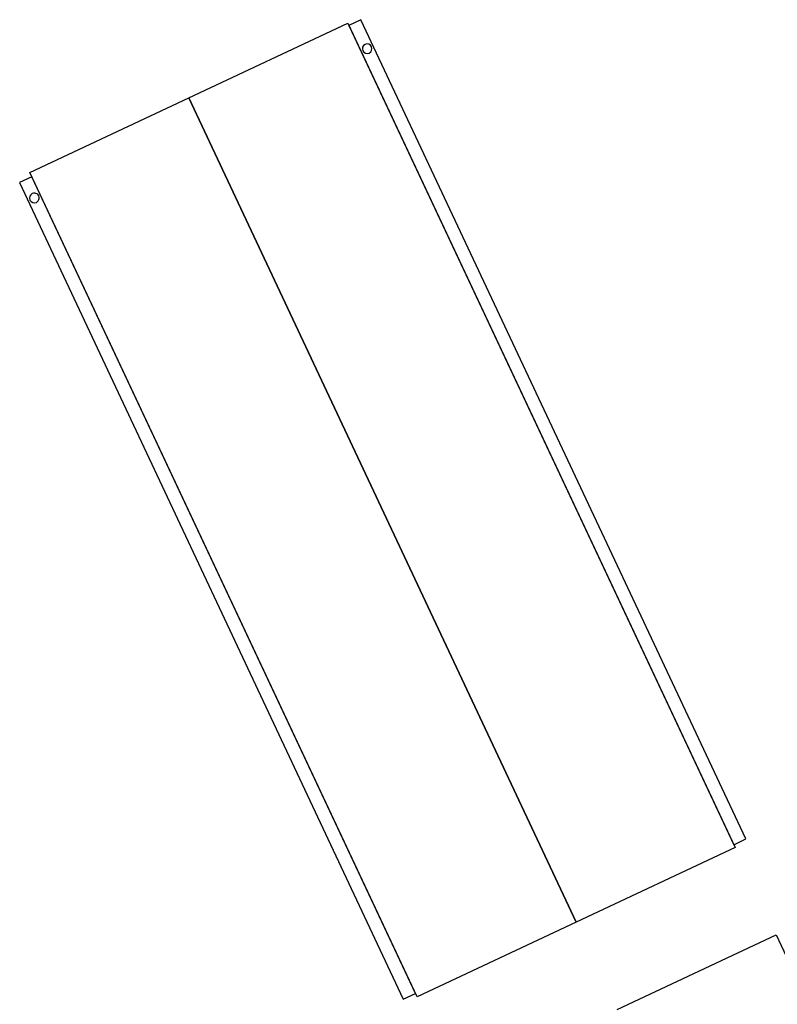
# Model space of a CAD drawing. Header units: millimetres. Extents: x 159314 to 204670, y 149478 to 189280.
# Tile 2 of 43: x 159314 to 167176, y 164737 to 174951. Entities that reach past the tile are written whole.
import ezdxf

# ---------------------------------------------------------------- set-up
doc = ezdxf.new("R2010")
doc.units = ezdxf.units.MM
doc.header["$LTSCALE"] = 0.5
doc.header["$MEASUREMENT"] = 0
doc.linetypes.add('PLINE', pattern=[0])
doc.layers.add('26-- Yttertak(Nye konstruksjoner)', color=7, linetype='Continuous')
doc.layers.add('265- Gesimser_ takrenner og nedløp(Nye konstruksjoner)', color=7, linetype='Continuous')

# ---------------------------------------------------------------- blocks, each defined once
blk = doc.blocks.new('Takrenne[102]_1', base_point=(159378, 173290))
at = {"layer": '265- Gesimser_ takrenner og nedløp(Nye konstruksjoner)', "linetype": 'PLINE', "flags": 128}
blk.add_lwpolyline([(159314, 173261), (163295, 164790), (163422, 164850), (159441, 173320)], close=True, dxfattribs=at)
blk.add_lwpolyline([(159488, 173056, 1), (159445, 173147, 1)], format="xyb", close=True, dxfattribs=at)
blk = doc.blocks.new('Takrenne[103]_1', base_point=(166787, 166422))
at = {"layer": '265- Gesimser_ takrenner og nedløp(Nye konstruksjoner)', "linetype": 'PLINE', "flags": 128}
blk.add_lwpolyline([(166850, 166452), (162856, 174951), (162729, 174892), (166724, 166392)], close=True, dxfattribs=at)
blk.add_lwpolyline([(162899, 174695, 1), (162941, 174605, 1)], format="xyb", close=True, dxfattribs=at)

msp = doc.modelspace()

# ---------------------------------------------------------------- linework, layer by layer
at = {"layer": '26-- Yttertak(Nye konstruksjoner)', "linetype": 'PLINE', "flags": 128}
for points in [[(161068.9, 174140.4), (162718, 174915.4)], [(162718, 174915.4), (166737.4, 166362.7)], [(159419.9, 173365.4), (161068.9, 174140.4)], [(161068.9, 174140.4), (165088.3, 165587.8)], [(165088.3, 165587.8), (161068.9, 174140.4)], [(163439.3, 164812.8), (159419.9, 173365.4)], [(166737.4, 166362.7), (165088.3, 165587.8)], [(165088.3, 165587.8), (163439.3, 164812.8)], [(165513.6, 164682.7), (167162.7, 165457.7)], [(167162.7, 165457.7), (171437.3, 156362.1)]]:
    msp.add_lwpolyline(points, dxfattribs=at)

# ---------------------------------------------------------------- block references
at = {"layer": '265- Gesimser_ takrenner og nedløp(Nye konstruksjoner)', "linetype": 'PLINE'}
for name, p in [('Takrenne[103]_1', (166786.9, 166422)), ('Takrenne[102]_1', (159377.8, 173290.3))]:
    msp.add_blockref(name, p, dxfattribs=at)

doc.saveas('drawing.dxf')
